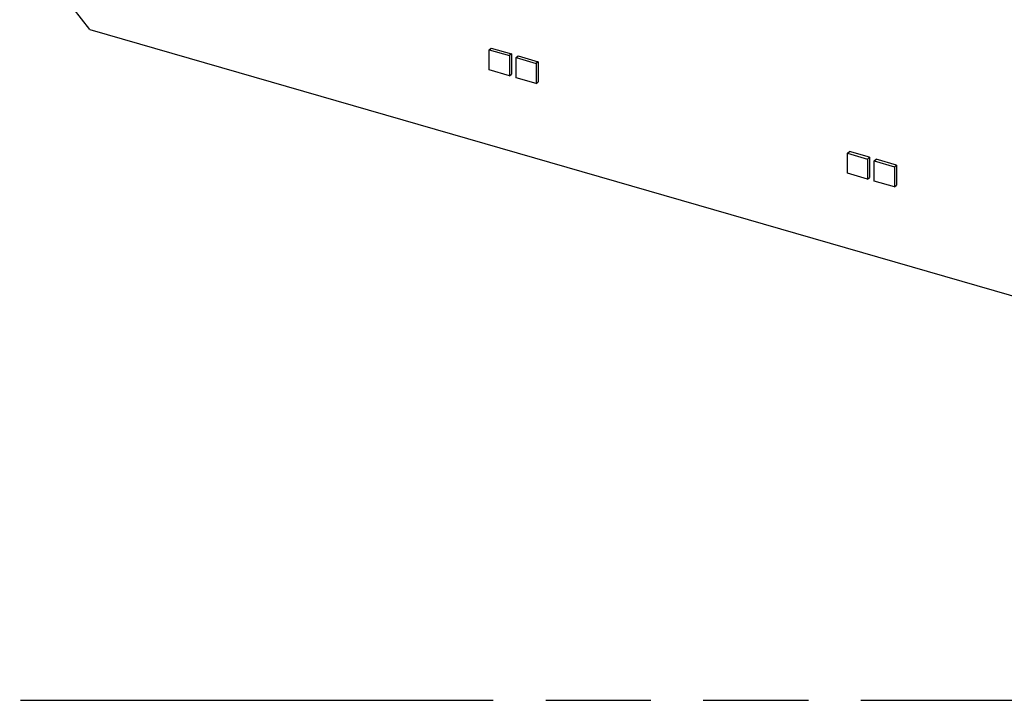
# Model space of a CAD drawing. Header units: millimetres. Extents: x 0 to 210, y 0 to 297.
# Tile 13 of 30: x 81 to 99, y 208 to 220. Entities that reach past the tile are written whole.
import ezdxf

# ---------------------------------------------------------------- set-up
doc = ezdxf.new("R2010")
doc.units = ezdxf.units.MM
doc.header["$LTSCALE"] = 19.36
doc.linetypes.add('PHANTOM', pattern=[0.8, 0.45, -0.05, 0.1, -0.05, 0.1, -0.05])
doc.layers.get('0').update_dxf_attribs({"linetype": 'CONTINUOUS'})
doc.layers.add('DEFAULT_3', color=7, linetype='PHANTOM')

msp = doc.modelspace()

# ---------------------------------------------------------------- linework, layer by layer
at = {"color": 7, "linetype": 'Continuous'}
for p, q in [((82.38053, 220.05089), (81.76194, 220.84805)), ((82.38053, 220.05089), (114.54716, 210.76518)), ((89.74479, 219.67292), (89.78195, 219.7051)), ((89.74479, 219.67292), (90.11595, 219.56577)), ((89.74479, 219.30176), (89.74479, 219.67292)), ((89.78195, 219.7051), (90.1531, 219.59795)), ((90.1531, 219.59795), (90.11595, 219.56577)), ((90.1531, 219.59795), (90.1531, 219.2268)), ((90.11595, 219.56577), (90.11595, 219.19462)), ((90.23966, 219.53006), (90.27682, 219.56224)), ((90.23966, 219.53006), (90.61082, 219.42292)), ((90.23966, 219.15891), (90.23966, 219.53006)), ((90.27682, 219.56224), (90.64798, 219.4551)), ((90.64798, 219.4551), (90.61082, 219.42292)), ((90.61082, 219.42292), (90.61082, 219.05176)), ((90.64798, 219.4551), (90.64798, 219.08394)), ((90.11595, 219.19462), (89.74479, 219.30176)), ((90.11595, 219.19462), (90.1531, 219.2268)), ((90.61082, 219.05176), (90.23966, 219.15891)), ((90.61082, 219.05176), (90.64798, 219.08394)), ((96.34514, 217.76756), (96.38229, 217.79974)), ((96.34514, 217.76756), (96.71629, 217.66042)), ((96.34514, 217.39641), (96.34514, 217.76756)), ((96.75345, 217.6926), (96.38229, 217.79974)), ((96.71629, 217.66042), (96.75345, 217.6926)), ((96.71629, 217.66042), (96.71629, 217.28927)), ((96.75345, 217.6926), (96.75345, 217.32145)), ((96.84001, 217.62471), (96.87717, 217.65688)), ((96.84001, 217.62471), (97.21116, 217.51756)), ((96.84001, 217.25355), (96.84001, 217.62471)), ((97.24832, 217.54974), (96.87717, 217.65688)), ((97.21116, 217.51756), (97.24832, 217.54974)), ((97.21116, 217.51756), (97.21116, 217.14641)), ((97.24832, 217.54974), (97.24832, 217.17859)), ((96.71629, 217.28927), (96.34514, 217.39641)), ((96.71629, 217.28927), (96.75345, 217.32145)), ((97.21116, 217.14641), (96.84001, 217.25355)), ((97.21116, 217.14641), (97.24832, 217.17859))]:
    msp.add_line(p, q, dxfattribs=at)
at = {"layer": 'DEFAULT_3', "color": 91, "linetype": 'PHANTOM', "true_color": 0x80ff80}
msp.add_line((50.12864, 207.68), (150.12864, 207.68), dxfattribs=at)

doc.saveas('drawing.dxf')
